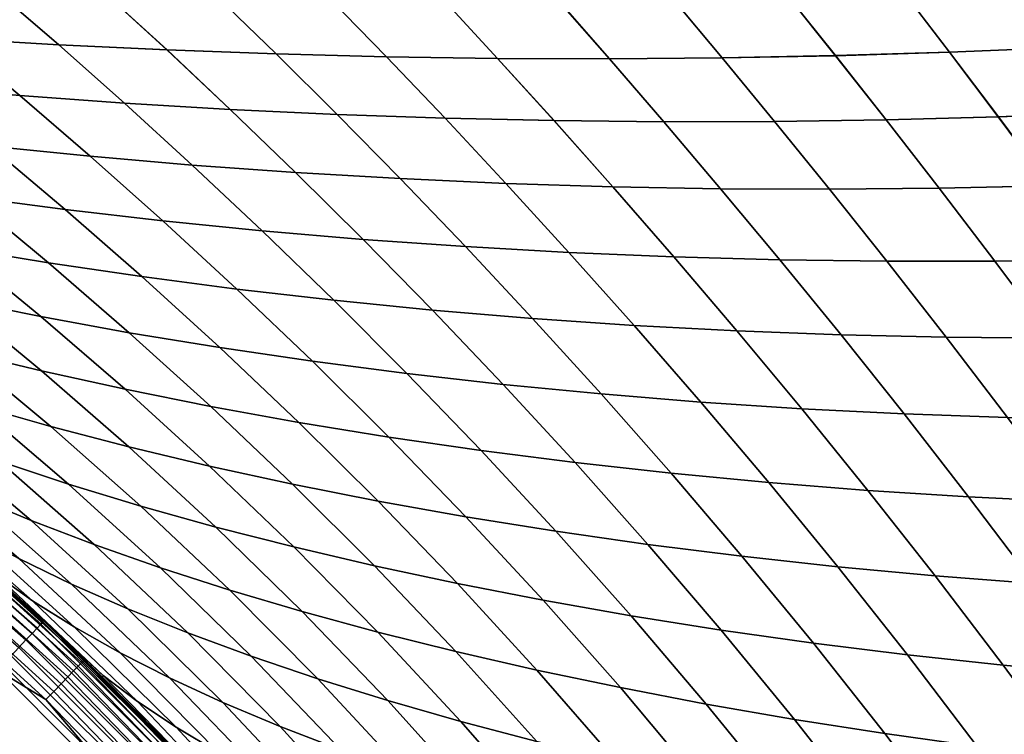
# Model space of a CAD drawing. Header units: metres. Extents: x -24 to 94, y -256 to 25.
# Tile 135 of 195: x 16.2 to 23.54, y 16.7 to 22.02. Entities that reach past the tile are written whole.
import ezdxf

# ---------------------------------------------------------------- set-up
doc = ezdxf.new("R2010")
doc.units = ezdxf.units.M
doc.layers.add('solid_10_061_003_XXX', color=7, linetype='CONTINUOUS')

msp = doc.modelspace()

# ---------------------------------------------------------------- linework, layer by layer
at = {"layer": 'solid_10_061_003_XXX'}
for points in [[(16.492569, 21.834187, 105.298424), (16.019917, 22.241856, 104.359909), (15.200083, 22.280281, 104.759972), (15.69302, 21.88163, 105.716858)], [(16.019968, 22.241776, 75.639946), (16.492624, 21.834105, 74.701424), (15.693072, 21.881556, 74.282997), (15.20013, 22.280209, 75.239899)], [(17.299906, 21.795418, 104.896637), (16.846468, 22.211285, 103.97506), (16.019917, 22.241856, 104.359909), (16.492569, 21.834187, 105.298424)], [(16.846523, 22.211199, 76.02478), (17.299965, 21.79533, 75.103203), (16.492624, 21.834105, 74.701424), (16.019968, 22.241776, 75.639946)], [(23.986862, 21.8141, 102.425873), (23.657265, 22.263739, 101.573647), (22.790388, 22.227167, 101.798714), (23.133274, 21.778471, 102.652107)], [(23.657354, 22.263599, 78.426079), (23.986952, 21.813957, 77.573875), (23.133362, 21.778334, 77.347649), (22.790472, 22.227036, 78.201027)], [(18.114607, 21.765463, 104.512718), (17.679386, 22.18869, 103.606522), (16.846468, 22.211285, 103.97506), (17.299906, 21.795418, 104.896637)], [(17.679447, 22.188597, 76.393303), (18.11467, 21.765368, 75.487106), (17.299965, 21.79533, 75.103203), (16.846523, 22.211199, 76.02478)], [(18.936251, 21.744455, 104.147896), (18.51832, 22.174185, 103.255409), (17.679386, 22.18869, 103.606522), (18.114607, 21.765463, 104.512718)], [(18.518385, 22.174084, 76.7444), (18.936317, 21.744352, 75.851913), (18.11467, 21.765368, 75.487106), (17.679447, 22.188597, 76.393303)], [(19.764416, 21.732533, 103.803406), (19.362917, 22.167889, 102.922821), (18.51832, 22.174185, 103.255409), (18.936251, 21.744455, 104.147896)], [(19.362984, 22.167782, 77.076981), (19.764486, 21.732424, 76.196396), (18.936317, 21.744352, 75.851913), (18.518385, 22.174084, 76.7444)], [(20.598679, 21.729832, 103.480476), (20.212822, 22.169916, 102.609863), (19.362917, 22.167889, 102.922821), (19.764416, 21.732533, 103.803406)], [(20.212894, 22.169802, 77.389923), (20.598753, 21.729713, 76.519318), (19.764486, 21.732424, 76.196396), (19.362984, 22.167782, 77.076981)], [(21.438604, 21.736488, 103.180298), (21.067677, 22.180387, 102.317619), (20.212822, 22.169916, 102.609863), (20.598679, 21.729832, 103.480476)], [(21.067751, 22.180267, 77.682152), (21.438683, 21.736364, 76.819481), (20.598753, 21.729713, 76.519318), (20.212894, 22.169802, 77.389923)], [(22.283663, 21.752651, 102.903877), (21.927029, 22.199427, 102.046967), (21.067677, 22.180387, 102.317619), (21.438604, 21.736488, 103.180298)], [(21.927109, 22.199301, 77.952789), (22.283745, 21.75252, 77.095886), (21.438683, 21.736364, 76.819481), (21.067751, 22.180267, 77.682152)], [(23.133274, 21.778471, 102.652107), (22.790388, 22.227167, 101.798714), (21.927029, 22.199427, 102.046967), (22.283663, 21.752651, 102.903877)], [(22.790472, 22.227036, 78.201027), (23.133362, 21.778334, 77.347649), (22.283745, 21.75252, 77.095886), (21.927109, 22.199301, 77.952789)], [(16.202778, 21.456093, 106.631752), (15.69302, 21.88163, 105.716858), (14.901678, 21.937611, 106.150711), (15.432638, 21.521761, 107.082504)], [(15.693072, 21.881556, 74.282997), (16.202801, 21.456039, 73.368134), (15.432656, 21.521715, 72.917397), (14.901727, 21.937544, 73.849159)], [(16.982304, 21.399601, 106.197708), (16.492569, 21.834187, 105.298424), (15.69302, 21.88163, 105.716858), (16.202778, 21.456093, 106.631752)], [(16.492624, 21.834105, 74.701424), (16.982334, 21.399538, 73.80217), (16.202801, 21.456039, 73.368134), (15.693072, 21.881556, 74.282997)], [(17.770725, 21.35244, 105.781715), (17.299906, 21.795418, 104.896637), (16.492569, 21.834187, 105.298424), (16.982304, 21.399601, 106.197708)], [(17.299965, 21.79533, 75.103203), (17.77076, 21.352369, 74.218147), (16.982334, 21.399538, 73.80217), (16.492624, 21.834105, 74.701424)], [(24.336868, 21.33028, 103.262527), (23.986862, 21.8141, 102.425873), (23.133274, 21.778471, 102.652107), (23.496185, 21.296993, 103.487404)], [(23.986952, 21.813957, 77.573875), (24.336952, 21.330139, 76.737244), (23.496262, 21.29686, 76.512375), (23.133362, 21.778334, 77.347649)], [(18.567539, 21.314772, 105.385132), (18.114607, 21.765463, 104.512718), (17.299906, 21.795418, 104.896637), (17.770725, 21.35244, 105.781715)], [(18.11467, 21.765368, 75.487106), (18.567581, 21.314692, 74.614723), (17.77076, 21.352369, 74.218147), (17.299965, 21.79533, 75.103203)], [(19.37225, 21.286753, 105.0093), (18.936251, 21.744455, 104.147896), (18.114607, 21.765463, 104.512718), (18.567539, 21.314772, 105.385132)], [(18.936317, 21.744352, 75.851913), (19.372297, 21.286663, 74.99054), (18.567581, 21.314692, 74.614723), (18.11467, 21.765368, 75.487106)], [(20.184359, 21.268541, 104.655571), (19.764416, 21.732533, 103.803406), (18.936251, 21.744455, 104.147896), (19.37225, 21.286753, 105.0093)], [(19.764486, 21.732424, 76.196396), (20.184412, 21.268442, 75.344261), (19.372297, 21.286663, 74.99054), (18.936317, 21.744352, 75.851913)], [(21.003366, 21.260294, 104.325287), (20.598679, 21.729832, 103.480476), (19.764416, 21.732533, 103.803406), (20.184359, 21.268541, 104.655571)], [(20.598753, 21.729713, 76.519318), (21.003426, 21.260187, 75.674522), (20.184412, 21.268442, 75.344261), (19.764486, 21.732424, 76.196396)], [(21.828762, 21.262175, 104.019783), (21.438604, 21.736488, 103.180298), (20.598679, 21.729832, 103.480476), (21.003366, 21.260294, 104.325287)], [(21.438683, 21.736364, 76.819481), (21.828827, 21.262058, 75.980019), (21.003426, 21.260187, 75.674522), (20.598753, 21.729713, 76.519318)], [(22.659925, 21.274349, 103.740158), (22.283663, 21.752651, 102.903877), (21.438604, 21.736488, 103.180298), (21.828762, 21.262175, 104.019783)], [(22.283745, 21.75252, 77.095886), (22.659996, 21.274223, 76.259636), (21.828827, 21.262058, 75.980019), (21.438683, 21.736364, 76.819481)], [(23.496185, 21.296993, 103.487404), (23.133274, 21.778471, 102.652107), (22.283663, 21.752651, 102.903877), (22.659925, 21.274349, 103.740158)], [(23.133362, 21.778334, 77.347649), (23.496262, 21.29686, 76.512375), (22.659996, 21.274223, 76.259636), (22.283745, 21.75252, 77.095886)], [(16.728411, 21.00309, 107.50676), (16.202778, 21.456093, 106.631752), (15.432638, 21.521761, 107.082504), (15.979108, 21.07822, 107.971748)], [(16.202801, 21.456039, 73.368134), (16.728395, 21.003063, 72.493172), (15.979084, 21.078205, 72.028198), (15.432656, 21.521715, 72.917397)], [(17.488304, 20.93759, 107.059723), (16.982304, 21.399601, 106.197708), (16.202778, 21.456093, 106.631752), (16.728411, 21.00309, 107.50676)], [(16.982334, 21.399538, 73.80217), (17.488298, 20.937551, 72.940193), (16.728395, 21.003063, 72.493172), (16.202801, 21.456039, 73.368134)], [(18.258217, 20.881903, 106.632118), (17.770725, 21.35244, 105.781715), (16.982304, 21.399601, 106.197708), (17.488304, 20.93759, 107.059723)], [(17.77076, 21.352369, 74.218147), (18.258219, 20.881855, 73.367783), (17.488298, 20.937551, 72.940193), (16.982334, 21.399538, 73.80217)], [(19.037565, 20.836214, 106.22541), (18.567539, 21.314772, 105.385132), (17.770725, 21.35244, 105.781715), (18.258217, 20.881903, 106.632118)], [(18.567581, 21.314692, 74.614723), (19.037577, 20.836153, 73.774475), (18.258219, 20.881855, 73.367783), (17.77076, 21.352369, 74.218147)], [(19.825775, 20.800701, 105.841064), (19.37225, 21.286753, 105.0093), (18.567539, 21.314772, 105.385132), (19.037565, 20.836214, 106.22541)], [(19.372297, 21.286663, 74.99054), (19.825796, 20.800629, 74.158813), (19.037577, 20.836153, 73.774475), (18.567581, 21.314692, 74.614723)], [(20.622265, 20.775547, 105.480545), (20.184359, 21.268541, 104.655571), (19.37225, 21.286753, 105.0093), (19.825775, 20.800701, 105.841064)], [(20.184412, 21.268442, 75.344261), (20.622293, 20.775465, 74.519318), (19.825796, 20.800629, 74.158813), (19.372297, 21.286663, 74.99054)], [(23.878771, 20.782223, 104.304756), (23.496185, 21.296993, 103.487404), (22.659925, 21.274349, 103.740158), (23.055449, 20.764076, 104.556267)], [(23.496262, 21.29686, 76.512375), (23.878836, 20.782095, 75.695045), (23.055504, 20.76396, 75.443558), (22.659996, 21.274223, 76.259636)], [(24.706947, 20.811682, 104.083405), (24.336868, 21.33028, 103.262527), (23.496185, 21.296993, 103.487404), (23.878771, 20.782223, 104.304756)], [(24.336952, 21.330139, 76.737244), (24.707022, 20.811544, 75.916389), (23.878836, 20.782095, 75.695045), (23.496262, 21.29686, 76.512375)], [(21.426456, 20.760935, 105.145317), (21.003366, 21.260294, 104.325287), (20.184359, 21.268541, 104.655571), (20.622265, 20.775547, 105.480545)], [(21.003426, 21.260187, 75.674522), (21.426493, 20.760841, 74.854538), (20.622293, 20.775465, 74.519318), (20.184412, 21.268442, 75.344261)], [(22.237755, 20.757048, 104.836815), (21.828762, 21.262175, 104.019783), (21.003366, 21.260294, 104.325287), (21.426456, 20.760935, 105.145317)], [(21.828827, 21.262058, 75.980019), (22.237801, 20.756941, 75.163017), (21.426493, 20.760841, 74.854538), (21.003426, 21.260187, 75.674522)], [(23.055449, 20.764076, 104.556267), (22.659925, 21.274349, 103.740158), (21.828762, 21.262175, 104.019783), (22.237755, 20.757048, 104.836815)], [(22.659996, 21.274223, 76.259636), (23.055504, 20.76396, 75.443558), (22.237801, 20.756941, 75.163017), (21.828827, 21.262058, 75.980019)], [(15.979084, 21.078205, 72.028198), (16.539759, 20.606382, 71.17952), (15.823139, 20.700375, 70.685371), (15.240848, 21.162785, 71.546837)], [(16.539816, 20.606375, 108.820465), (15.979108, 21.07822, 107.971748), (15.24088, 21.162792, 108.453125), (15.823206, 20.700356, 109.314629)], [(16.728395, 21.003063, 72.493172), (17.268738, 20.522076, 71.656197), (16.539759, 20.606382, 71.17952), (15.979084, 21.078205, 72.028198)], [(17.268782, 20.522081, 108.343765), (16.728411, 21.00309, 107.50676), (15.979108, 21.07822, 107.971748), (16.539816, 20.606375, 108.820465)], [(17.488298, 20.937551, 72.940193), (18.009516, 20.447672, 72.113716), (17.268738, 20.522076, 71.656197), (16.728395, 21.003063, 72.493172)], [(18.00955, 20.447691, 107.886238), (17.488304, 20.93759, 107.059723), (16.728411, 21.00309, 107.50676), (17.268782, 20.522081, 108.343765)], [(18.258219, 20.881855, 73.367783), (18.761436, 20.383375, 72.550484), (18.009516, 20.447672, 72.113716), (17.488298, 20.937551, 72.940193)], [(18.761459, 20.383406, 107.449448), (18.258217, 20.881903, 106.632118), (17.488304, 20.93759, 107.059723), (18.00955, 20.447691, 107.886238)], [(19.523848, 20.329435, 107.034988), (19.037565, 20.836214, 106.22541), (18.258217, 20.881903, 106.632118), (18.761459, 20.383406, 107.449448)], [(19.037577, 20.836153, 73.774475), (19.523834, 20.329391, 72.964935), (18.761436, 20.383375, 72.550484), (18.258219, 20.881855, 73.367783)], [(15.823139, 20.700375, 70.685371), (16.416664, 20.208916, 69.866196), (15.73521, 20.321302, 69.345146), (15.119334, 20.803833, 70.17556)], [(16.416752, 20.208879, 110.133827), (15.823206, 20.700356, 109.314629), (15.119412, 20.803802, 109.824448), (15.735311, 20.321255, 110.654892)], [(20.296053, 20.285984, 106.644424), (19.825775, 20.800701, 105.841064), (19.037565, 20.836214, 106.22541), (19.523848, 20.329435, 107.034988)], [(19.825796, 20.800629, 74.158813), (20.296051, 20.285927, 73.355484), (19.523834, 20.329391, 72.964935), (19.037577, 20.836153, 73.774475)], [(21.077412, 20.253258, 106.279343), (20.622265, 20.775547, 105.480545), (19.825775, 20.800701, 105.841064), (20.296053, 20.285984, 106.644424)], [(20.622293, 20.775465, 74.519318), (21.077421, 20.253187, 73.720551), (20.296051, 20.285927, 73.355484), (19.825796, 20.800629, 74.158813)], [(21.867264, 20.231462, 105.941322), (21.426456, 20.760935, 105.145317), (20.622265, 20.775547, 105.480545), (21.077412, 20.253258, 106.279343)], [(21.426493, 20.760841, 74.854538), (21.867285, 20.23138, 74.058556), (21.077421, 20.253187, 73.720551), (20.622293, 20.775465, 74.519318)], [(24.280411, 20.233789, 105.104057), (23.878771, 20.782223, 104.304756), (23.055449, 20.764076, 104.556267), (23.469601, 20.221508, 105.352409)], [(23.878836, 20.782095, 75.695045), (24.280466, 20.233667, 74.895775), (23.469645, 20.221397, 74.647438), (23.055504, 20.76396, 75.443558)], [(16.539759, 20.606382, 71.17952), (17.112278, 20.106047, 70.370667), (16.416664, 20.208916, 69.866196), (15.823139, 20.700375, 70.685371)], [(17.112352, 20.106024, 109.629341), (16.539816, 20.606375, 108.820465), (15.823206, 20.700356, 109.314629), (16.416752, 20.208879, 110.133827)], [(22.664928, 20.220806, 105.631905), (22.237755, 20.757048, 104.836815), (21.426456, 20.760935, 105.145317), (21.867264, 20.231462, 105.941322)], [(22.237801, 20.756941, 75.163017), (22.664961, 20.220711, 74.367958), (21.867285, 20.23138, 74.058556), (21.426493, 20.760841, 74.854538)], [(23.469601, 20.221508, 105.352409), (23.055449, 20.764076, 104.556267), (22.237755, 20.757048, 104.836815), (22.664928, 20.220806, 105.631905)], [(23.055504, 20.76396, 75.443558), (23.469645, 20.221397, 74.647438), (22.664961, 20.220711, 74.367958), (22.237801, 20.756941, 75.163017)], [(17.268738, 20.522076, 71.656197), (17.821524, 20.01293, 70.856644), (17.112278, 20.106047, 70.370667), (16.539759, 20.606382, 71.17952)], [(17.821587, 20.01292, 109.143349), (17.268782, 20.522081, 108.343765), (16.539816, 20.606375, 108.820465), (17.112352, 20.106024, 109.629341)], [(18.009516, 20.447672, 72.113716), (18.543764, 19.9298, 71.322311), (17.821524, 20.01293, 70.856644), (17.268738, 20.522076, 71.656197)], [(18.543814, 19.929806, 108.677658), (18.00955, 20.447691, 107.886238), (17.268782, 20.522081, 108.343765), (17.821587, 20.01292, 109.143349)], [(15.73521, 20.321302, 69.345146), (16.358723, 19.808901, 68.558975), (15.714958, 19.938635, 68.01368), (15.068444, 20.44297, 68.809456)], [(16.358829, 19.808844, 111.441071), (15.735311, 20.321255, 110.654892), (15.068557, 20.442911, 111.190598), (15.715078, 19.938566, 111.986382)], [(18.761436, 20.383375, 72.550484), (19.278254, 19.856888, 71.765999), (18.543764, 19.9298, 71.322311), (18.009516, 20.447672, 72.113716)], [(19.27829, 19.856907, 108.233963), (18.761459, 20.383406, 107.449448), (18.00955, 20.447691, 107.886238), (18.543814, 19.929806, 108.677658)], [(19.523834, 20.329391, 72.964935), (20.024246, 19.794424, 72.185997), (19.278254, 19.856888, 71.765999), (18.761436, 20.383375, 72.550484)], [(20.024271, 19.794456, 107.813942), (19.523848, 20.329435, 107.034988), (18.761459, 20.383406, 107.449448), (19.27829, 19.856907, 108.233963)], [(20.296051, 20.285927, 73.355484), (20.780996, 19.742636, 72.58065), (20.024246, 19.794424, 72.185997), (19.523834, 20.329391, 72.964935)], [(20.78101, 19.742683, 107.419281), (20.296053, 20.285984, 106.644424), (19.523848, 20.329435, 107.034988), (20.024271, 19.794456, 107.813942)], [(16.416664, 20.208916, 69.866196), (17.018568, 19.688314, 69.088875), (16.358723, 19.808901, 68.558975), (15.73521, 20.321302, 69.345146)], [(17.018661, 19.688271, 110.911156), (16.416752, 20.208879, 110.133827), (15.735311, 20.321255, 110.654892), (16.358829, 19.808844, 111.441071)], [(21.077421, 20.253187, 73.720551), (21.547754, 19.701756, 72.94825), (20.780996, 19.742636, 72.58065), (20.296051, 20.285927, 73.355484)], [(21.547756, 19.701817, 107.051659), (21.077412, 20.253258, 106.279343), (20.296053, 20.285984, 106.644424), (20.78101, 19.742683, 107.419281)], [(17.112278, 20.106047, 70.370667), (17.693893, 19.577127, 69.601349), (17.018568, 19.688314, 69.088875), (16.416664, 20.208916, 69.866196)], [(17.693974, 19.577095, 110.398666), (17.112352, 20.106024, 109.629341), (16.416752, 20.208879, 110.133827), (17.018661, 19.688271, 110.911156)], [(22.323763, 19.672087, 106.712761), (21.867264, 20.231462, 105.941322), (21.077412, 20.253258, 106.279343), (21.547756, 19.701817, 107.051659)], [(21.867285, 20.23138, 74.058556), (22.323774, 19.67201, 73.287132), (21.547754, 19.701756, 72.94825), (21.077421, 20.253187, 73.720551)], [(23.108269, 19.653725, 106.404251), (22.664928, 20.220806, 105.631905), (21.867264, 20.231462, 105.941322), (22.323763, 19.672087, 106.712761)], [(22.664961, 20.220711, 74.367958), (23.108292, 19.653635, 73.595634), (22.323774, 19.67201, 73.287132), (21.867285, 20.23138, 74.058556)], [(23.900368, 19.646975, 106.127533), (23.469601, 20.221508, 105.352409), (22.664928, 20.220806, 105.631905), (23.108269, 19.653725, 106.404251)], [(23.469645, 20.221397, 74.647438), (23.900404, 19.646872, 73.87233), (23.108292, 19.653635, 73.595634), (22.664961, 20.220711, 74.367958)], [(24.699089, 19.652086, 105.883942), (24.280411, 20.233789, 105.104057), (23.469601, 20.221508, 105.352409), (23.900368, 19.646975, 106.127533)], [(24.280466, 20.233667, 74.895775), (24.699139, 19.651968, 74.115906), (23.900404, 19.646872, 73.87233), (23.469645, 20.221397, 74.647438)], [(15.714958, 19.938635, 68.01368), (16.365211, 19.403418, 67.263931), (15.761642, 19.548922, 66.697395), (15.087876, 20.077269, 67.455032)], [(16.36533, 19.403345, 112.736122), (15.715078, 19.938566, 111.986382), (15.088011, 20.077187, 112.545044), (15.761773, 19.54884, 113.302681)], [(17.821524, 20.01293, 70.856644), (18.384092, 19.475588, 70.094345), (17.693893, 19.577127, 69.601349), (17.112278, 20.106047, 70.370667)], [(18.384161, 19.475571, 109.905655), (17.821587, 20.01292, 109.143349), (17.112352, 20.106024, 109.629341), (17.693974, 19.577095, 110.398666)], [(18.543764, 19.9298, 71.322311), (19.088449, 19.383949, 70.565979), (18.384092, 19.475588, 70.094345), (17.821524, 20.01293, 70.856644)], [(19.088505, 19.383945, 109.434006), (18.543814, 19.929806, 108.677658), (17.821587, 20.01292, 109.143349), (18.384161, 19.475571, 109.905655)], [(16.358723, 19.808901, 68.558975), (16.986889, 19.266514, 67.816513), (16.365211, 19.403418, 67.263931), (15.714958, 19.938635, 68.01368)], [(16.986992, 19.266455, 112.183533), (16.358829, 19.808844, 111.441071), (15.715078, 19.938566, 111.986382), (16.36533, 19.403345, 112.736122)], [(19.278254, 19.856888, 71.765999), (19.806135, 19.302462, 71.014458), (19.088449, 19.383949, 70.565979), (18.543764, 19.9298, 71.322311)], [(19.806177, 19.302473, 108.985512), (19.27829, 19.856907, 108.233963), (18.543814, 19.929806, 108.677658), (19.088505, 19.383945, 109.434006)], [(20.024246, 19.794424, 72.185997), (20.536318, 19.23138, 71.437996), (19.806135, 19.302462, 71.014458), (19.278254, 19.856888, 71.765999)], [(20.536348, 19.231407, 108.561966), (20.024271, 19.794456, 107.813942), (19.27829, 19.856907, 108.233963), (19.806177, 19.302473, 108.985512)], [(17.018568, 19.688314, 69.088875), (17.625994, 19.138472, 68.353004), (16.986889, 19.266514, 67.816513), (16.358723, 19.808901, 68.558975)], [(17.626083, 19.138426, 111.647026), (17.018661, 19.688271, 110.911156), (16.358829, 19.808844, 111.441071), (16.986992, 19.266455, 112.183533)], [(20.780996, 19.742636, 72.58065), (21.278166, 19.170958, 71.834816), (20.536318, 19.23138, 71.437996), (20.024246, 19.794424, 72.185997)], [(21.278185, 19.170998, 108.165123), (20.78101, 19.742683, 107.419281), (20.024271, 19.794456, 107.813942), (20.536348, 19.231407, 108.561966)], [(21.547754, 19.701756, 72.94825), (22.030848, 19.121443, 72.20314), (21.278166, 19.170958, 71.834816), (20.780996, 19.742636, 72.58065)], [(22.030853, 19.1215, 107.796783), (21.547756, 19.701817, 107.051659), (20.78101, 19.742683, 107.419281), (21.278185, 19.170998, 108.165123)], [(15.761642, 19.548922, 66.697395), (16.434895, 18.988543, 65.987358), (15.873919, 19.147779, 65.402878), (15.176854, 19.702768, 66.119034)], [(16.435011, 18.988464, 114.012703), (15.761773, 19.54884, 113.302681), (15.176999, 19.702675, 113.881058), (15.874048, 19.14769, 114.597198)], [(17.693893, 19.577127, 69.601349), (18.281851, 19.019552, 68.871262), (17.625994, 19.138472, 68.353004), (17.018568, 19.688314, 69.088875)], [(18.281929, 19.019522, 111.128754), (17.693974, 19.577095, 110.398666), (17.018661, 19.688271, 110.911156), (17.626083, 19.138426, 111.647026)], [(22.323774, 19.67201, 73.287132), (22.793531, 19.083092, 72.541191), (22.030848, 19.121443, 72.20314), (21.547754, 19.701756, 72.94825)], [(22.793524, 19.083164, 107.458717), (22.323763, 19.672087, 106.712761), (21.547756, 19.701817, 107.051659), (22.030853, 19.1215, 107.796783)], [(23.565346, 19.056246, 107.152679), (23.108269, 19.653725, 106.404251), (22.323763, 19.672087, 106.712761), (22.793524, 19.083164, 107.458717)], [(23.108292, 19.653635, 73.595634), (23.565365, 19.05616, 72.847214), (22.793531, 19.083092, 72.541191), (22.323774, 19.67201, 73.287132)], [(24.345318, 19.041012, 106.880196), (23.900368, 19.646975, 106.127533), (23.108269, 19.653725, 106.404251), (23.565346, 19.056246, 107.152679)], [(23.900404, 19.646872, 73.87233), (24.34535, 19.040911, 73.11969), (23.565365, 19.05616, 72.847214), (23.108292, 19.653635, 73.595634)], [(16.365211, 19.403418, 67.263931), (17.016081, 18.837204, 66.559547), (16.434895, 18.988543, 65.987358), (15.761642, 19.548922, 66.697395)], [(17.016184, 18.837139, 113.440498), (16.36533, 19.403345, 112.736122), (15.761773, 19.54884, 113.302681), (16.435011, 18.988464, 114.012703)], [(18.384092, 19.475588, 70.094345), (18.953779, 18.910017, 69.369156), (18.281851, 19.019552, 68.871262), (17.693893, 19.577127, 69.601349)], [(18.953844, 18.909998, 110.630844), (18.384161, 19.475571, 109.905655), (17.693974, 19.577095, 110.398666), (18.281929, 19.019522, 111.128754)], [(19.088449, 19.383949, 70.565979), (19.64098, 18.810129, 69.844696), (18.953779, 18.910017, 69.369156), (18.384092, 19.475588, 70.094345)], [(19.641033, 18.810125, 110.155289), (19.088505, 19.383945, 109.434006), (18.384161, 19.475571, 109.905655), (18.953844, 18.909998, 110.630844)], [(16.986889, 19.266514, 67.816513), (17.61673, 18.694033, 67.117218), (17.016081, 18.837204, 66.559547), (16.365211, 19.403418, 67.263931)], [(17.616821, 18.693979, 112.88282), (16.986992, 19.266455, 112.183533), (16.36533, 19.403345, 112.736122), (17.016184, 18.837139, 113.440498)], [(19.806135, 19.302462, 71.014458), (20.342543, 18.720163, 70.296005), (19.64098, 18.810129, 69.844696), (19.088449, 19.383949, 70.565979)], [(20.342585, 18.720173, 109.703964), (19.806177, 19.302473, 108.985512), (19.088505, 19.383945, 109.434006), (19.641033, 18.810125, 110.155289)], [(15.873919, 19.147779, 65.402878), (16.565945, 18.559383, 64.735573), (16.049789, 18.729923, 64.13665), (15.333908, 19.314648, 64.808311)], [(16.566048, 18.559309, 115.264488), (15.874048, 19.14769, 114.597198), (15.33405, 19.314548, 115.19178), (16.049906, 18.729837, 115.863419)], [(20.536318, 19.23138, 71.437996), (21.057554, 18.640392, 70.721222), (20.342543, 18.720163, 70.296005), (19.806135, 19.302462, 71.014458)], [(21.057583, 18.640417, 109.278732), (20.536348, 19.231407, 108.561966), (19.806177, 19.302473, 108.985512), (20.342585, 18.720173, 109.703964)], [(17.625994, 19.138472, 68.353004), (18.236088, 18.559294, 67.65815), (17.61673, 18.694033, 67.117218), (16.986889, 19.266514, 67.816513)], [(18.236166, 18.559254, 112.341873), (17.626083, 19.138426, 111.647026), (16.986992, 19.266455, 112.183533), (17.616821, 18.693979, 112.88282)], [(21.278166, 19.170958, 71.834816), (21.785097, 18.571091, 71.118484), (21.057554, 18.640392, 70.721222), (20.536318, 19.23138, 71.437996)], [(21.785114, 18.571131, 108.881462), (21.278185, 19.170998, 108.165123), (20.536348, 19.231407, 108.561966), (21.057583, 18.640417, 109.278732)], [(22.030848, 19.121443, 72.20314), (22.524258, 18.512531, 71.485916), (21.785097, 18.571091, 71.118484), (21.278166, 19.170958, 71.834816)], [(22.524263, 18.512585, 108.514015), (22.030853, 19.1215, 107.796783), (21.278185, 19.170998, 108.165123), (21.785114, 18.571131, 108.881462)], [(15.556807, 18.907263, 63.529583), (16.288143, 18.288389, 62.903625), (15.844161, 18.4734, 62.287766), (15.087581, 19.091162, 62.916748)], [(16.288239, 18.288313, 117.096428), (15.556935, 18.907169, 116.470497), (15.087721, 19.091061, 117.083344), (15.844268, 18.473316, 117.712296)], [(16.434895, 18.988543, 65.987358), (17.104471, 18.395914, 65.324036), (16.565945, 18.559383, 64.735573), (15.873919, 19.147779, 65.402878)], [(17.104565, 18.395849, 114.676003), (16.435011, 18.988464, 114.012703), (15.874048, 19.14769, 114.597198), (16.566048, 18.559309, 115.264488)], [(18.281851, 19.019552, 68.871262), (18.873404, 18.433254, 68.180122), (18.236088, 18.559294, 67.65815), (17.625994, 19.138472, 68.353004)], [(18.87347, 18.433226, 111.819893), (18.281929, 19.019522, 111.128754), (17.626083, 19.138426, 111.647026), (18.236166, 18.559254, 112.341873)], [(22.793531, 19.083092, 72.541191), (23.27412, 18.464985, 71.821663), (22.524258, 18.512531, 71.485916), (22.030848, 19.121443, 72.20314)], [(23.274113, 18.465054, 108.178253), (22.793524, 19.083164, 107.458717), (22.030853, 19.1215, 107.796783), (22.524263, 18.512585, 108.514015)], [(24.03373, 18.428812, 107.876022), (23.565346, 19.056246, 107.152679), (22.793524, 19.083164, 107.458717), (23.274113, 18.465054, 108.178253)], [(23.565365, 19.05616, 72.847214), (24.033749, 18.428728, 72.123878), (23.27412, 18.464985, 71.821663), (22.793531, 19.083092, 72.541191)], [(18.953779, 18.910017, 69.369156), (19.52792, 18.316181, 68.680916), (18.873404, 18.433254, 68.180122), (18.281851, 19.019552, 68.871262)], [(19.527977, 18.316166, 111.319084), (18.953844, 18.909998, 110.630844), (18.281929, 19.019522, 111.128754), (18.87347, 18.433226, 111.819893)], [(17.016081, 18.837204, 66.559547), (17.664547, 18.23978, 65.899765), (17.104471, 18.395914, 65.324036), (16.434895, 18.988543, 65.987358)], [(17.664629, 18.239727, 114.100273), (17.016184, 18.837139, 113.440498), (16.435011, 18.988464, 114.012703), (17.104565, 18.395849, 114.676003)], [(16.049789, 18.729923, 64.13665), (16.757301, 18.109301, 63.513474), (16.288143, 18.288389, 62.903625), (15.556807, 18.907263, 63.529583)], [(16.757389, 18.109232, 116.486572), (16.049906, 18.729837, 115.863419), (15.556935, 18.907169, 116.470497), (16.288239, 18.288313, 117.096428)], [(19.64098, 18.810129, 69.844696), (20.198763, 18.208353, 69.158455), (19.52792, 18.316181, 68.680916), (18.953779, 18.910017, 69.369156)], [(20.198809, 18.208353, 110.84153), (19.641033, 18.810125, 110.155289), (18.953844, 18.909998, 110.630844), (19.527977, 18.316166, 111.319084)], [(17.61673, 18.694033, 67.117218), (18.24535, 18.091251, 66.460457), (17.664547, 18.23978, 65.899765), (17.016081, 18.837204, 66.559547)], [(18.245422, 18.091209, 113.539566), (17.616821, 18.693979, 112.88282), (17.016184, 18.837139, 113.440498), (17.664629, 18.239727, 114.100273)], [(20.342543, 18.720163, 70.296005), (20.884943, 18.11006, 69.610802), (20.198763, 18.208353, 69.158455), (19.64098, 18.810129, 69.844696)], [(20.884977, 18.110073, 110.389168), (20.342585, 18.720173, 109.703964), (19.641033, 18.810125, 110.155289), (20.198809, 18.208353, 110.84153)], [(16.565945, 18.559383, 64.735573), (17.251001, 17.936367, 64.114868), (16.757301, 18.109301, 63.513474), (16.049789, 18.729923, 64.13665)], [(17.251078, 17.93631, 115.88517), (16.566048, 18.559309, 115.264488), (16.049906, 18.729837, 115.863419), (16.757389, 18.109232, 116.486572)], [(21.057554, 18.640392, 70.721222), (21.585463, 18.021593, 70.036018), (20.884943, 18.11006, 69.610802), (20.342543, 18.720163, 70.296005)], [(21.585485, 18.02162, 109.963943), (21.057583, 18.640417, 109.278732), (20.342585, 18.720173, 109.703964), (20.884977, 18.110073, 110.389168)], [(15.844161, 18.4734, 62.287766), (16.588564, 17.815254, 61.707035), (16.195412, 18.005054, 61.085892), (15.425879, 18.664116, 61.668377)], [(16.588642, 17.815186, 118.293007), (15.844268, 18.473316, 117.712296), (15.425997, 18.664024, 118.331696), (16.195501, 18.004978, 118.914154)], [(18.236088, 18.559294, 67.65815), (18.846054, 17.950598, 67.003822), (18.24535, 18.091251, 66.460457), (17.61673, 18.694033, 67.117218)], [(18.846117, 17.950567, 112.996193), (18.236166, 18.559254, 112.341873), (17.616821, 18.693979, 112.88282), (18.245422, 18.091209, 113.539566)], [(16.358904, 17.516109, 139.068146), (15.125426, 18.591646, 139.068146), (15.100106, 18.560524, 139.150055), (16.331518, 17.486788, 139.150055)], [(16.375675, 17.534067, 138.980301), (15.140933, 18.610706, 138.980301), (15.125426, 18.591646, 139.068146), (16.358904, 17.516109, 139.068146)], [(15.140933, 18.610706, 138.980301), (16.375675, 17.534067, 138.980301), (16.381275, 17.540064, 138.890091), (15.146111, 18.617071, 138.890091)], [(15.941294, 17.94088, 122.021858), (15.491201, 18.330921, 121.747147), (15.146111, 18.617071, 138.890091), (16.381275, 17.540064, 138.890091)], [(16.384296, 17.537241, 57.716377), (16.381275, 17.540064, 0.5), (15.146111, 18.617071, 0.5), (15.941304, 17.94087, 57.978138)], [(15.490232, 18.321932, 0.413778), (15.146111, 18.617071, 0.5), (16.381275, 17.540064, 0.5)], [(15.492474, 18.399019, 59.842461), (16.297834, 17.691027, 59.304268), (16.016682, 17.890776, 58.68578), (15.183809, 18.602789, 59.225227)], [(16.297922, 17.690947, 120.695778), (15.49258, 18.398932, 120.157608), (15.183926, 18.602694, 120.774849), (16.016777, 17.89069, 121.314278)], [(21.785097, 18.571091, 71.118484), (22.299328, 17.943241, 70.432159), (21.585463, 18.021593, 70.036018), (21.057554, 18.640392, 70.721222)], [(22.299339, 17.943281, 109.567795), (21.785114, 18.571131, 108.881462), (21.057583, 18.640417, 109.278732), (21.585485, 18.02162, 109.963943)], [(22.524258, 18.512531, 71.485916), (23.025541, 17.875296, 70.797295), (22.299328, 17.943241, 70.432159), (21.785097, 18.571091, 71.118484)], [(23.025543, 17.875349, 109.202644), (22.524263, 18.512585, 108.514015), (21.785114, 18.571131, 108.881462), (22.299339, 17.943281, 109.567795)], [(16.294432, 17.447077, 139.223328), (15.065815, 18.518375, 139.223328), (15.023696, 18.466602, 139.285507), (16.248877, 17.3983, 139.285507)], [(16.331518, 17.486788, 139.150055), (15.100106, 18.560524, 139.150055), (15.065815, 18.518375, 139.223328), (16.294432, 17.447077, 139.223328)], [(17.104471, 18.395914, 65.324036), (17.768375, 17.769854, 64.705452), (17.251001, 17.936367, 64.114868), (16.565945, 18.559383, 64.735573)], [(17.768444, 17.769804, 115.294579), (17.104565, 18.395849, 114.676003), (16.566048, 18.559309, 115.264488), (17.251078, 17.93631, 115.88517)], [(18.873404, 18.433254, 68.180122), (19.465839, 17.818089, 67.527565), (18.846054, 17.950598, 67.003822), (18.236088, 18.559294, 67.65815)], [(19.465891, 17.818069, 112.472435), (18.87347, 18.433226, 111.819893), (18.236166, 18.559254, 112.341873), (18.846117, 17.950567, 112.996193)], [(23.27412, 18.464985, 71.821663), (23.763109, 17.818047, 71.129478), (23.025541, 17.875296, 70.797295), (22.524258, 18.512531, 71.485916)], [(23.7631, 17.818115, 108.870445), (23.274113, 18.465054, 108.178253), (22.524263, 18.512585, 108.514015), (23.025543, 17.875349, 109.202644)], [(16.248877, 17.3983, 139.285507), (15.023696, 18.466602, 139.285507), (14.975148, 18.406929, 139.334518), (16.196371, 17.342079, 139.334518)], [(16.288143, 18.288389, 62.903625), (17.008753, 17.630507, 62.324425), (16.588564, 17.815254, 61.707035), (15.844161, 18.4734, 62.287766)], [(17.008825, 17.630445, 117.675606), (16.288239, 18.288313, 117.096428), (15.844268, 18.473316, 117.712296), (16.588642, 17.815186, 118.293007)], [(19.52792, 18.316181, 68.680916), (20.103874, 17.693991, 68.029411), (19.465839, 17.818089, 67.527565), (18.873404, 18.433254, 68.180122)], [(20.103914, 17.693985, 111.970581), (19.527977, 18.316166, 111.319084), (18.87347, 18.433226, 111.819893), (19.465891, 17.818069, 112.472435)], [(24.510994, 17.771868, 108.573105), (24.03373, 18.428812, 107.876022), (23.274113, 18.465054, 108.178253), (23.7631, 17.818115, 108.870445)], [(24.033749, 18.428728, 72.123878), (24.511015, 17.771786, 71.426811), (23.763109, 17.818047, 71.129478), (23.27412, 18.464985, 71.821663)], [(15.829862, 18.199709, 60.463524), (16.609022, 17.495163, 59.926411), (16.297834, 17.691027, 59.304268), (15.492474, 18.399019, 59.842461)], [(16.609102, 17.49509, 120.073631), (15.829959, 18.199627, 119.53653), (15.49258, 18.398932, 120.157608), (16.297922, 17.690947, 120.695778)], [(17.664547, 18.23978, 65.899765), (18.308533, 17.610023, 65.282875), (17.768375, 17.769854, 64.705452), (17.104471, 18.395914, 65.324036)], [(18.308592, 17.609983, 114.717148), (17.664629, 18.239727, 114.100273), (17.104565, 18.395849, 114.676003), (17.768444, 17.769804, 115.294579)], [(15.451961, 18.276665, 0.250378), (16.638201, 17.203773, 0.250378), (16.603453, 17.167843, 0.178874), (15.419689, 18.238493, 0.178874)], [(15.475716, 18.304762, 0.329482), (16.66378, 17.230223, 0.329482), (16.638201, 17.203773, 0.250378), (15.451961, 18.276665, 0.250378)], [(15.490232, 18.321932, 0.413778), (16.679411, 17.246384, 0.413778), (16.66378, 17.230223, 0.329482), (15.475716, 18.304762, 0.329482)], [(15.490232, 18.321932, 0.413778), (16.381275, 17.540064, 0.5), (16.679411, 17.246384, 0.413778)], [(16.757301, 18.109301, 63.513474), (17.45542, 17.451012, 62.935535), (17.008753, 17.630507, 62.324425), (16.288143, 18.288389, 62.903625)], [(17.455484, 17.450958, 117.064491), (16.757389, 18.109232, 116.486572), (16.288239, 18.288313, 117.096428), (17.008825, 17.630445, 117.675606)], [(20.198763, 18.208353, 69.158455), (20.759209, 17.578592, 68.50721), (20.103874, 17.693991, 68.029411), (19.52792, 18.316181, 68.680916)], [(20.759241, 17.578598, 111.492775), (20.198809, 18.208353, 110.84153), (19.527977, 18.316166, 111.319084), (20.103914, 17.693985, 111.970581)], [(15.419689, 18.238493, 0.178874), (16.603453, 17.167843, 0.178874), (16.560593, 17.123526, 0.117146), (15.379885, 18.191412, 0.117146)], [(18.24535, 18.091251, 66.460457), (18.870581, 17.457142, 65.844788), (18.308533, 17.610023, 65.282875), (17.664547, 18.23978, 65.899765)], [(18.870632, 17.457113, 114.15522), (18.245422, 18.091209, 113.539566), (17.664629, 18.239727, 114.100273), (18.308592, 17.609983, 114.717148)], [(20.884943, 18.11006, 69.610802), (21.43078, 17.472197, 68.958961), (20.759209, 17.578592, 68.50721), (20.198763, 18.208353, 69.158455)], [(21.430803, 17.472214, 111.041008), (20.884977, 18.110073, 110.389168), (20.198809, 18.208353, 110.84153), (20.759241, 17.578598, 111.492775)], [(15.333759, 18.136854, 0.067075), (16.510925, 17.07217, 0.067075), (16.455963, 17.015341, 0.030184), (15.282717, 18.076481, 0.030184)], [(15.379885, 18.191412, 0.117146), (16.560593, 17.123526, 0.117146), (16.510925, 17.07217, 0.067075), (15.333759, 18.136854, 0.067075)], [(16.195412, 18.005054, 61.085892), (16.949648, 17.303362, 60.549644), (16.609022, 17.495163, 59.926411), (15.829862, 18.199709, 60.463524)], [(16.94972, 17.303293, 119.450394), (16.195501, 18.004978, 118.914154), (15.829959, 18.199627, 119.53653), (16.609102, 17.49509, 120.073631)], [(15.282717, 18.076481, 0.030184), (16.455963, 17.015341, 0.030184), (16.397381, 16.954767, 0.007596), (15.228311, 18.012131, 0.007596)], [(17.251001, 17.936367, 64.114868), (17.927879, 17.276983, 63.53788), (17.45542, 17.451012, 62.935535), (16.757301, 18.109301, 63.513474)], [(17.927935, 17.276939, 116.462143), (17.251078, 17.93631, 115.88517), (16.757389, 18.109232, 116.486572), (17.455484, 17.450958, 117.064491)], [(18.846054, 17.950598, 67.003822), (19.453632, 17.311476, 66.388847), (18.870581, 17.457142, 65.844788), (18.24535, 18.091251, 66.460457)], [(19.453674, 17.311457, 113.611153), (18.846117, 17.950567, 112.996193), (18.245422, 18.091209, 113.539566), (18.870632, 17.457113, 114.15522)], [(21.585463, 18.021593, 70.036018), (22.117516, 17.375105, 69.382668), (21.43078, 17.472197, 68.958961), (20.884943, 18.11006, 69.610802)], [(22.117529, 17.375135, 110.617294), (21.585485, 18.02162, 109.963943), (20.884977, 18.110073, 110.389168), (21.430803, 17.472214, 111.041008)], [(15.228311, 18.012131, 0.007596), (16.397381, 16.954767, 0.007596), (16.048237, 17.166948)], [(16.588564, 17.815254, 61.707035), (17.319118, 17.115791, 61.171417), (16.949648, 17.303362, 60.549644), (16.195412, 18.005054, 61.085892)], [(17.319183, 17.11573, 118.828613), (16.588642, 17.815186, 118.293007), (16.195501, 18.004978, 118.914154), (16.94972, 17.303293, 119.450394)], [(22.299328, 17.943241, 70.432159), (22.818342, 17.287621, 69.776337), (22.117516, 17.375105, 69.382668), (21.585463, 18.021593, 70.036018)], [(22.818346, 17.287664, 110.22361), (22.299339, 17.943281, 109.567795), (21.585485, 18.02162, 109.963943), (22.117529, 17.375135, 110.617294)], [(16.384283, 17.537254, 122.283615), (15.941294, 17.94088, 122.021858), (16.381275, 17.540064, 138.890091)], [(16.825089, 17.133621, 121.806412), (16.016777, 17.89069, 121.314278), (15.941294, 17.94088, 122.021858), (16.384283, 17.537254, 122.283615)], [(16.016682, 17.890776, 58.68578), (16.825001, 17.133707, 58.193634), (16.384296, 17.537241, 57.716377), (15.941304, 17.94087, 57.978138)], [(17.768375, 17.769854, 64.705452), (18.425203, 17.108677, 64.129059), (17.927879, 17.276983, 63.53788), (17.251001, 17.936367, 64.114868)], [(18.425251, 17.108641, 115.870956), (17.768444, 17.769804, 115.294579), (17.251078, 17.93631, 115.88517), (17.927935, 17.276939, 116.462143)], [(19.465839, 17.818089, 67.527565), (20.056791, 17.17329, 66.912712), (19.453632, 17.311476, 66.388847), (18.846054, 17.950598, 67.003822)], [(20.056826, 17.173283, 113.08728), (19.465891, 17.818069, 112.472435), (18.846117, 17.950567, 112.996193), (19.453674, 17.311457, 113.611153)], [(23.025541, 17.875296, 70.797295), (23.53219, 17.210051, 70.137978), (22.818342, 17.287621, 69.776337), (22.299328, 17.943241, 70.432159)], [(23.532185, 17.210106, 109.861961), (23.025543, 17.875349, 109.202644), (22.299339, 17.943281, 109.567795), (22.818346, 17.287664, 110.22361)], [(16.297834, 17.691027, 59.304268), (17.080481, 16.939123, 58.81271), (16.825001, 17.133707, 58.193634), (16.016682, 17.890776, 58.68578)], [(17.080561, 16.939045, 121.187332), (16.297922, 17.690947, 120.695778), (16.016777, 17.89069, 121.314278), (16.825089, 17.133621, 121.806412)], [(23.763109, 17.818047, 71.129478), (24.257988, 17.142693, 70.465591), (23.53219, 17.210051, 70.137978), (23.025541, 17.875296, 70.797295)], [(24.257973, 17.142761, 109.53434), (23.7631, 17.818115, 108.870445), (23.025543, 17.875349, 109.202644), (23.532185, 17.210106, 109.861961)], [(17.008753, 17.630507, 62.324425), (17.716833, 16.932625, 61.789165), (17.319118, 17.115791, 61.171417), (16.588564, 17.815254, 61.707035)], [(17.716892, 16.932571, 118.210861), (17.008825, 17.630445, 117.675606), (16.588642, 17.815186, 118.293007), (17.319183, 17.11573, 118.828613)], [(18.308533, 17.610023, 65.282875), (18.946438, 16.946346, 64.706688), (18.425203, 17.108677, 64.129059), (17.768375, 17.769854, 64.705452)], [(18.94648, 16.94632, 115.29332), (18.308592, 17.609983, 114.717148), (17.768444, 17.769804, 115.294579), (18.425251, 17.108641, 115.870956)], [(20.103874, 17.693991, 68.029411), (20.679163, 17.042852, 67.414024), (20.056791, 17.17329, 66.912712), (19.465839, 17.818089, 67.527565)], [(20.67919, 17.042854, 112.58596), (20.103914, 17.693985, 111.970581), (19.465891, 17.818069, 112.472435), (20.056826, 17.173283, 113.08728)], [(16.609022, 17.495163, 59.926411), (17.367159, 16.747889, 59.435154), (17.080481, 16.939123, 58.81271), (16.297834, 17.691027, 59.304268)], [(17.367231, 16.747814, 120.56488), (16.609102, 17.49509, 120.073631), (16.297922, 17.690947, 120.695778), (17.080561, 16.939045, 121.187332)], [(20.759209, 17.578592, 68.50721), (21.319729, 16.920448, 67.890602), (20.679163, 17.042852, 67.414024), (20.103874, 17.693991, 68.029411)], [(21.319748, 16.920462, 112.109367), (20.759241, 17.578598, 111.492775), (20.103914, 17.693985, 111.970581), (20.67919, 17.042854, 112.58596)], [(17.45542, 17.451012, 62.935535), (18.1422, 16.754036, 62.400337), (17.716833, 16.932625, 61.789165), (17.008753, 17.630507, 62.324425)], [(18.14225, 16.75399, 117.599686), (17.455484, 17.450958, 117.064491), (17.008825, 17.630445, 117.675606), (17.716892, 16.932571, 118.210861)], [(16.375675, 17.534067, 138.980301), (17.534067, 16.375675, 138.980301), (17.540064, 16.381275, 138.890091), (16.381275, 17.540064, 138.890091)], [(16.819683, 17.120111, 122.5327), (16.384283, 17.537254, 122.283615), (16.381275, 17.540064, 138.890091), (17.540064, 16.381275, 138.890091)], [(17.66584, 16.245556, 57.005375), (17.540064, 16.381275, 0.5), (16.381275, 17.540064, 0.5), (17.246984, 16.689562, 57.230453)], [(16.679411, 17.246384, 0.413778), (16.381275, 17.540064, 0.5), (17.540064, 16.381275, 0.5)], [(16.819698, 17.120098, 57.467293), (17.246984, 16.689562, 57.230453), (16.381275, 17.540064, 0.5)], [(16.384296, 17.537241, 57.716377), (16.819698, 17.120098, 57.467293), (16.381275, 17.540064, 0.5)], [(18.870581, 17.457142, 65.844788), (19.490629, 16.790249, 65.268379), (18.946438, 16.946346, 64.706688), (18.308533, 17.610023, 65.282875)], [(19.490664, 16.79023, 114.731621), (18.870632, 17.457113, 114.15522), (18.308592, 17.609983, 114.717148), (18.94648, 16.94632, 115.29332)], [(21.43078, 17.472197, 68.958961), (21.977352, 16.806391, 68.340408), (21.319729, 16.920448, 67.890602), (20.759209, 17.578592, 68.50721)], [(21.977364, 16.806417, 111.659561), (21.430803, 17.472214, 111.041008), (20.759241, 17.578598, 111.492775), (21.319748, 16.920462, 112.109367)], [(17.486788, 16.331518, 139.150055), (16.331518, 17.486788, 139.150055), (16.294432, 17.447077, 139.223328), (17.447077, 16.294432, 139.223328)], [(17.516109, 16.358904, 139.068146), (16.358904, 17.516109, 139.068146), (16.331518, 17.486788, 139.150055), (17.486788, 16.331518, 139.150055)], [(17.534067, 16.375675, 138.980301), (16.375675, 17.534067, 138.980301), (16.358904, 17.516109, 139.068146), (17.516109, 16.358904, 139.068146)], [(16.825089, 17.133621, 121.806412), (16.384283, 17.537254, 122.283615), (16.819683, 17.120111, 122.5327)], [(16.825001, 17.133707, 58.193634), (16.819698, 17.120098, 57.467293), (16.384296, 17.537241, 57.716377)], [(16.949648, 17.303362, 60.549644), (17.684408, 16.560143, 60.058403), (17.367159, 16.747889, 59.435154), (16.609022, 17.495163, 59.926411)], [(17.684473, 16.560076, 119.941628), (16.94972, 17.303293, 119.450394), (16.609102, 17.49509, 120.073631), (17.367231, 16.747814, 120.56488)], [(22.117516, 17.375105, 69.382668), (22.650888, 16.700991, 68.761391), (21.977352, 16.806391, 68.340408), (21.43078, 17.472197, 68.958961)], [(22.65089, 16.701027, 111.238564), (22.117529, 17.375135, 110.617294), (21.430803, 17.472214, 111.041008), (21.977364, 16.806417, 111.659561)], [(17.3983, 16.248877, 139.285507), (16.248877, 17.3983, 139.285507), (16.196371, 17.342079, 139.334518), (17.342079, 16.196371, 139.334518)], [(17.447077, 16.294432, 139.223328), (16.294432, 17.447077, 139.223328), (16.248877, 17.3983, 139.285507), (17.3983, 16.248877, 139.285507)], [(17.927879, 17.276983, 63.53788), (18.594488, 16.580217, 63.002419), (18.1422, 16.754036, 62.400337), (17.45542, 17.451012, 62.935535)], [(18.594534, 16.580179, 116.997597), (17.927935, 17.276939, 116.462143), (17.455484, 17.450958, 117.064491), (18.14225, 16.75399, 117.599686)], [(19.453632, 17.311476, 66.388847), (20.056824, 16.640638, 65.811737), (19.490629, 16.790249, 65.268379), (18.870581, 17.457142, 65.844788)], [(20.056852, 16.640629, 114.188255), (19.453674, 17.311457, 113.611153), (18.870632, 17.457113, 114.15522), (19.490664, 16.79023, 114.731621)], [(17.342079, 16.196371, 139.334518), (16.196371, 17.342079, 139.334518), (16.13866, 17.280285, 139.368744), (17.280285, 16.13866, 139.368744)], [(22.818342, 17.287621, 69.776337), (23.339195, 16.604559, 69.151527), (22.650888, 16.700991, 68.761391), (22.117516, 17.375105, 69.382668)], [(23.33919, 16.604607, 110.848427), (22.818346, 17.287664, 110.22361), (22.117529, 17.375135, 110.617294), (22.65089, 16.701027, 111.238564)], [(17.280285, 16.13866, 139.368744), (16.13866, 17.280285, 139.368744), (16.077728, 17.215044, 139.387024), (17.215044, 16.077728, 139.387024)], [(16.679411, 17.246384, 0.413778), (17.794096, 16.093809, 0.413778), (17.77742, 16.078728, 0.329482), (16.66378, 17.230223, 0.329482)], [(16.679411, 17.246384, 0.413778), (17.540064, 16.381275, 0.5), (17.794096, 16.093809, 0.413778)], [(17.319118, 17.115791, 61.171417), (18.031607, 16.376026, 60.679882), (17.684408, 16.560143, 60.058403), (16.949648, 17.303362, 60.549644)], [(18.031666, 16.375967, 119.320145), (17.319183, 17.11573, 118.828613), (16.94972, 17.303293, 119.450394), (17.684473, 16.560076, 119.941628)], [(18.425203, 17.108677, 64.129059), (19.07272, 16.411406, 63.592987), (18.594488, 16.580217, 63.002419), (17.927879, 17.276983, 63.53788)], [(19.072758, 16.411375, 116.407021), (18.425251, 17.108641, 115.870956), (17.927935, 17.276939, 116.462143), (18.594534, 16.580179, 116.997597)], [(20.056791, 17.17329, 66.912712), (20.644068, 16.497774, 66.334381), (20.056824, 16.640638, 65.811737), (19.453632, 17.311476, 66.388847)], [(20.644089, 16.497774, 113.665604), (20.056826, 17.173283, 113.08728), (19.453674, 17.311457, 113.611153), (20.056852, 16.640629, 114.188255)], [(23.53219, 17.210051, 70.137978), (24.04113, 16.517405, 69.508766), (23.339195, 16.604559, 69.151527), (22.818342, 17.287621, 69.776337)], [(24.041117, 16.517464, 110.491173), (23.532185, 17.210106, 109.861961), (22.818346, 17.287664, 110.22361), (23.33919, 16.604607, 110.848427)], [(14.969821, 13.539404, 139.704315), (17.215044, 16.077728, 139.387024), (16.077728, 17.215044, 139.387024), (14.032059, 14.509042, 139.704315)], [(16.638201, 17.203773, 0.250378), (17.750132, 16.054047, 0.250378), (17.71306, 16.020517, 0.178874), (16.603453, 17.167843, 0.178874)], [(16.66378, 17.230223, 0.329482), (17.77742, 16.078728, 0.329482), (17.750132, 16.054047, 0.250378), (16.638201, 17.203773, 0.250378)], [(20.679163, 17.042852, 67.414024), (21.2514, 16.361912, 66.833923), (20.644068, 16.497774, 66.334381), (20.056791, 17.17329, 66.912712)], [(21.251413, 16.361921, 113.166054), (20.67919, 17.042854, 112.58596), (20.056826, 17.173283, 113.08728), (20.644089, 16.497774, 113.665604)], [(24.755529, 16.439909, 110.168846), (24.257973, 17.142761, 109.53434), (23.532185, 17.210106, 109.861961), (24.041117, 16.517464, 110.491173)], [(24.257988, 17.142693, 70.465591), (24.75555, 16.439838, 69.831085), (24.04113, 16.517405, 69.508766), (23.53219, 17.210051, 70.137978)], [(-17.182989, 16.031057), (-16.048237, 17.166946), (17.182987, 16.031057)], [(-16.048237, 17.166946), (16.048237, 17.166948), (17.182987, 16.031057)], [(16.397381, 16.954767, 0.007596), (17.182987, 16.031057), (16.048237, 17.166948)], [(16.560593, 17.123526, 0.117146), (17.667336, 15.979161, 0.117146), (17.614349, 15.931239, 0.067075), (16.510925, 17.07217, 0.067075)], [(16.603453, 17.167843, 0.178874), (17.71306, 16.020517, 0.178874), (17.667336, 15.979161, 0.117146), (16.560593, 17.123526, 0.117146)], [(17.604454, 16.333107, 122.252777), (16.825089, 17.133621, 121.806412), (16.819683, 17.120111, 122.5327), (17.246971, 16.689577, 122.769539)], [(17.246971, 16.689577, 122.769539), (16.819683, 17.120111, 122.5327), (17.540064, 16.381275, 138.890091)], [(16.825001, 17.133707, 58.193634), (17.60437, 16.333199, 57.747269), (17.246984, 16.689562, 57.230453), (16.819698, 17.120098, 57.467293)], [(17.080481, 16.939123, 58.81271), (17.835979, 16.144823, 58.366444), (17.60437, 16.333199, 57.747269), (16.825001, 17.133707, 58.193634)], [(17.836058, 16.144739, 121.633591), (17.080561, 16.939045, 121.187332), (16.825089, 17.133621, 121.806412), (17.604454, 16.333107, 122.252777)], [(17.716833, 16.932625, 61.789165), (18.408129, 16.195683, 61.297028), (18.031607, 16.376026, 60.679882), (17.319118, 17.115791, 61.171417)], [(18.40818, 16.195629, 118.702995), (17.716892, 16.932571, 118.210861), (17.319183, 17.11573, 118.828613), (18.031666, 16.375967, 119.320145)], [(18.946438, 16.946346, 64.706688), (19.57588, 16.247839, 64.169632), (19.07272, 16.411406, 63.592987), (18.425203, 17.108677, 64.129059)], [(19.575912, 16.247816, 115.830368), (18.94648, 16.94632, 115.29332), (18.425251, 17.108641, 115.870956), (19.072758, 16.411375, 116.407021)], [(16.510925, 17.07217, 0.067075), (17.614349, 15.931239, 0.067075), (17.555716, 15.878207, 0.030184), (16.455963, 17.015341, 0.030184)], [(21.319729, 16.920448, 67.890602), (21.877737, 16.233335, 67.308144), (21.2514, 16.361912, 66.833923), (20.679163, 17.042852, 67.414024)], [(21.877745, 16.233355, 112.691826), (21.319748, 16.920462, 112.109367), (20.67919, 17.042854, 112.58596), (21.251413, 16.361921, 113.166054)], [(16.455963, 17.015341, 0.030184), (17.555716, 15.878207, 0.030184), (17.493217, 15.821681, 0.007596), (16.397381, 16.954767, 0.007596)], [(16.397381, 16.954767, 0.007596), (17.493217, 15.821681, 0.007596), (17.182987, 16.031057)], [(17.367159, 16.747889, 59.435154), (18.099802, 15.959294, 58.988621), (17.835979, 16.144823, 58.366444), (17.080481, 16.939123, 58.81271)], [(18.099873, 15.959217, 121.011414), (17.367231, 16.747814, 120.56488), (17.080561, 16.939045, 121.187332), (17.836058, 16.144739, 121.633591)], [(18.1422, 16.754036, 62.400337), (18.813349, 16.019253, 61.907261), (18.408129, 16.195683, 61.297028), (17.716833, 16.932625, 61.789165)], [(18.813396, 16.019207, 118.092758), (18.14225, 16.75399, 117.599686), (17.716892, 16.932571, 118.210861), (18.40818, 16.195629, 118.702995)], [(19.490629, 16.790249, 65.268379), (20.102962, 16.089758, 64.729935), (19.57588, 16.247839, 64.169632), (18.946438, 16.946346, 64.706688)], [(20.102989, 16.089745, 115.270058), (19.490664, 16.79023, 114.731621), (18.94648, 16.94632, 115.29332), (19.575912, 16.247816, 115.830368)], [(21.977352, 16.806391, 68.340408), (22.521875, 16.112356, 67.754974), (21.877737, 16.233335, 67.308144), (21.319729, 16.920448, 67.890602)], [(22.521877, 16.112385, 112.244987), (21.977364, 16.806417, 111.659561), (21.319748, 16.920462, 112.109367), (21.877745, 16.233355, 112.691826)], [(22.650888, 16.700991, 68.761391), (23.182604, 15.999287, 68.172348), (22.521875, 16.112356, 67.754974), (21.977352, 16.806391, 68.340408)], [(23.1826, 15.999326, 111.827606), (22.65089, 16.701027, 111.238564), (21.977364, 16.806417, 111.659561), (22.521877, 16.112385, 112.244987)], [(17.684408, 16.560143, 60.058403), (18.395189, 15.776716, 59.611221), (18.099802, 15.959294, 58.988621), (17.367159, 16.747889, 59.435154)], [(18.395254, 15.776646, 120.388809), (17.684473, 16.560076, 119.941628), (17.367231, 16.747814, 120.56488), (18.099873, 15.959217, 121.011414)], [(18.594488, 16.580217, 63.002419), (19.246508, 15.846903, 62.508064), (18.813349, 16.019253, 61.907261), (18.1422, 16.754036, 62.400337)], [(19.24655, 15.846864, 117.491951), (18.594534, 16.580179, 116.997597), (18.14225, 16.75399, 117.599686), (18.813396, 16.019207, 118.092758)], [(20.056824, 16.640638, 65.811737), (20.652952, 15.937405, 65.271492), (20.102962, 16.089758, 64.729935), (19.490629, 16.790249, 65.268379)], [(20.652973, 15.937398, 114.7285), (20.056852, 16.640629, 114.188255), (19.490664, 16.79023, 114.731621), (20.102989, 16.089745, 115.270058)], [(23.339195, 16.604559, 69.151527), (23.858713, 15.894439, 68.558212), (23.182604, 15.999287, 68.172348), (22.650888, 16.700991, 68.761391)], [(23.858704, 15.894487, 111.441742), (23.33919, 16.604607, 110.848427), (22.65089, 16.701027, 111.238564), (23.1826, 15.999326, 111.827606)]]:
    msp.add_3dface(points, dxfattribs=at)

doc.saveas('drawing.dxf')
